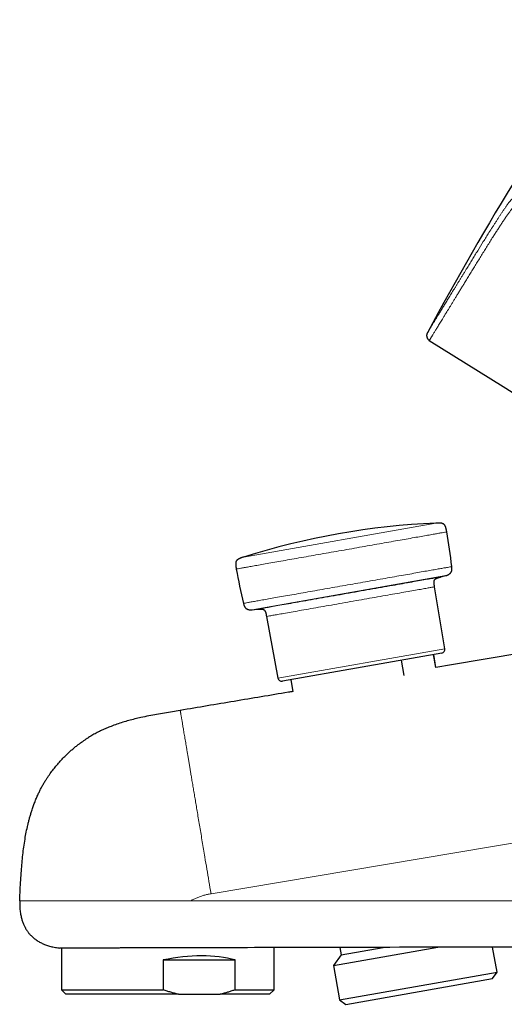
# Model space of a CAD drawing. Header units: millimetres. Extents: x 8 to 778, y 12 to 1829.
# Tile 157 of 256: x 36 to 100, y 972 to 1101. Entities that reach past the tile are written whole.
import ezdxf

# ---------------------------------------------------------------- set-up
doc = ezdxf.new("R2010")
doc.units = ezdxf.units.MM

msp = doc.modelspace()

# ---------------------------------------------------------------- linework, layer by layer
at = {"color": 7, "linetype": 'Continuous', "lineweight": 30}
for p, q in [((89.75, 1060.08), (89.75, 1060.08)), ((91.54, 1028.09), (92.16, 1028.26)), ((92.06, 1018.67), (90.7, 1026.79)), ((66.79, 1023.78), (67.43, 1023.84)), ((68.66, 1022.9), (70.16, 1014.81)), ((91.66, 1018.1), (70.74, 1014.41)), ((86.71, 1015.18), (86.36, 1017.16)), ((90.54, 1017.9), (90.83, 1016.21)), ((90.85, 1016.21), (90.55, 1017.9)), ((71.84, 1014.6), (72.11, 1013.06)), ((57.35, 1010.59), (57.35, 1010.59)), ((41.76, 979.43), (41.76, 973.98)), ((69.66, 973.98), (69.66, 979.49)), ((77.46, 977.13), (91.12, 979.54)), ((78.45, 978.55), (77.46, 977.13)), ((78.28, 979.51), (78.45, 978.55)), ((78.45, 978.55), (83.97, 979.53)), ((98.89, 976.28), (98.31, 979.56)), ((55.12, 977.88), (55.12, 973.98)), ((55.12, 977.88), (64.56, 977.88)), ((64.56, 973.98), (64.56, 977.88)), ((77.46, 977.13), (78.25, 972.64)), ((78.25, 972.64), (98.89, 976.28)), ((98.31, 975.46), (98.89, 976.28)), ((79.07, 972.06), (98.31, 975.46)), ((41.76, 973.98), (42.36, 973.38)), ((41.76, 973.98), (55.12, 973.98)), ((57.1, 973.38), (42.36, 973.38)), ((57.1, 973.38), (62.59, 973.38)), ((69.06, 973.38), (62.59, 973.38)), ((64.56, 973.98), (69.66, 973.98)), ((69.06, 973.38), (69.66, 973.98)), ((78.25, 972.64), (79.07, 972.06))]:
    msp.add_line(p, q, dxfattribs=at)
at = {"color": 8, "linetype": 'Continuous', "lineweight": 0}
for p, q in [((65.66, 1030.69), (90.86, 1035.14)), ((92.16, 1028.26), (66.79, 1023.78)), ((70.16, 1014.81), (92.06, 1018.67)), ((57.35, 1010.59), (57.35, 1010.59)), ((141.15, 999.91), (61.38, 986.56)), ((141.15, 985.63), (58.71, 985.63))]:
    msp.add_line(p, q, dxfattribs=at)
at = {"color": 7, "linetype": 'Continuous', "lineweight": 30, "flags": 128}
for points in [[(90.01, 1059.09), (99.68, 1053.04), (109.35, 1046.99)], [(117.82, 1020.74), (111.13, 1019.62), (102.03, 1018.09), (92.92, 1016.56), (90.85, 1016.21)]]:
    msp.add_lwpolyline(points, dxfattribs=at)
at = {"color": 7, "linetype": 'Continuous', "lineweight": 30}
for centre, radius, start, end in [((469.85, 855.09), 431.85, 145.2692, 151.6619), ((95.31, 936.24), 99, 92.5733, 107.4267), ((23.41, 1021.56), 70, 6.4698, 10.2306), ((133.68, 1041), 70, 189.7694, 193.5302), ((91.57, 1018.59), 0.5, 280, 9.5), ((70.65, 1014.9), 0.5, 190.5, 280)]:
    msp.add_arc(centre, radius, start, end, dxfattribs=at)
msp.add_ellipse((55.71, 970.33), major_axis=(13.82, 3.57), ratio=0.524204, start_param=0.748849, end_param=1.47829, dxfattribs=at)
at = {"color": 8, "linetype": 'Continuous', "lineweight": 0}
for points, knots in [([(100.91, 1077.66), (100.9, 1077.65), (100.87, 1077.63), (100.82, 1077.59), (100.78, 1077.54), (100.73, 1077.49), (100.68, 1077.43), (100.62, 1077.36), (100.55, 1077.28), (100.49, 1077.2), (100.41, 1077.1), (100.33, 1076.99), (100.24, 1076.86), (100.14, 1076.73), (100.04, 1076.59), (99.94, 1076.44), (99.83, 1076.28), (99.72, 1076.12), (99.57, 1075.9), (99.4, 1075.64), (99.18, 1075.32), (98.97, 1074.99), (98.75, 1074.65), (98.52, 1074.3), (98.22, 1073.83), (97.87, 1073.27), (97.46, 1072.63), (96.97, 1071.84), (96.48, 1071.04), (95.99, 1070.25), (95.63, 1069.66), (95.27, 1069.08), (94.96, 1068.58), (94.71, 1068.17), (94.51, 1067.83), (94.3, 1067.5), (94.1, 1067.18), (93.91, 1066.86), (93.71, 1066.54), (93.52, 1066.24), (93.34, 1065.93), (93.15, 1065.63), (92.97, 1065.33), (92.79, 1065.05), (92.62, 1064.76), (92.45, 1064.49), (92.29, 1064.22), (92.13, 1063.96), (91.97, 1063.71), (91.83, 1063.47), (91.68, 1063.24), (91.55, 1063.01), (91.42, 1062.8), (91.29, 1062.59), (91.16, 1062.39), (91.05, 1062.19), (90.93, 1062.01), (90.82, 1061.83), (90.72, 1061.66), (90.62, 1061.49), (90.52, 1061.34), (90.43, 1061.19), (90.35, 1061.05), (90.27, 1060.92), (90.19, 1060.8), (90.13, 1060.69), (90.07, 1060.6), (90.01, 1060.5), (89.96, 1060.42), (89.92, 1060.35), (89.88, 1060.28), (89.84, 1060.23), (89.81, 1060.18), (89.79, 1060.14), (89.77, 1060.11), (89.76, 1060.09), (89.75, 1060.08), (89.75, 1060.08), (89.75, 1060.08)], [0, 0, 0, 0, 0.011053, 0.017214, 0.023374, 0.02958, 0.035786, 0.04213, 0.048473, 0.054861, 0.061249, 0.068573, 0.075898, 0.08327, 0.090643, 0.098138, 0.105634, 0.113159, 0.120685, 0.133908, 0.147153, 0.160451, 0.173761, 0.187183, 0.20061, 0.227493, 0.249158, 0.270825, 0.314159, 0.335818, 0.357482, 0.37917, 0.400875, 0.414106, 0.427336, 0.44059, 0.453843, 0.467166, 0.480489, 0.493835, 0.507181, 0.520793, 0.534406, 0.548044, 0.561681, 0.575394, 0.589107, 0.602845, 0.616583, 0.629812, 0.64304, 0.656291, 0.669542, 0.682862, 0.696182, 0.709525, 0.722868, 0.736478, 0.750087, 0.763721, 0.777355, 0.791064, 0.804773, 0.818508, 0.832242, 0.845475, 0.858708, 0.871964, 0.885219, 0.898544, 0.911869, 0.925217, 0.938565, 0.952179, 0.965793, 0.979432, 0.993071, 1, 1, 1, 1]), ([(90.01, 1059.09), (90.01, 1059.09), (90.01, 1059.09), (90.02, 1059.1), (90.04, 1059.12), (90.06, 1059.16), (90.09, 1059.21), (90.12, 1059.27), (90.17, 1059.34), (90.22, 1059.42), (90.27, 1059.51), (90.33, 1059.61), (90.4, 1059.71), (90.47, 1059.84), (90.57, 1059.99), (90.67, 1060.17), (90.78, 1060.35), (90.9, 1060.53), (91.02, 1060.73), (91.16, 1060.95), (91.3, 1061.2), (91.47, 1061.46), (91.64, 1061.74), (91.83, 1062.06), (92.05, 1062.42), (92.28, 1062.79), (92.51, 1063.16), (92.72, 1063.5), (92.93, 1063.84), (93.14, 1064.19), (93.35, 1064.54), (93.58, 1064.91), (93.83, 1065.31), (94.09, 1065.74), (94.36, 1066.18), (94.66, 1066.66), (94.98, 1067.19), (95.33, 1067.76), (95.68, 1068.33), (96.03, 1068.9), (96.39, 1069.49), (96.77, 1070.1), (97.14, 1070.7), (97.52, 1071.31), (97.89, 1071.91), (98.24, 1072.47), (98.56, 1072.97), (98.85, 1073.42), (99.14, 1073.87), (99.42, 1074.3), (99.65, 1074.65), (99.84, 1074.93), (99.97, 1075.13), (100.11, 1075.33), (100.24, 1075.51), (100.36, 1075.7), (100.49, 1075.87), (100.61, 1076.03), (100.72, 1076.18), (100.84, 1076.32), (100.93, 1076.43), (101.01, 1076.51), (101.06, 1076.57), (101.12, 1076.61), (101.15, 1076.63), (101.16, 1076.64)], [0, 0, 0, 0, 0.0061641, 0.0226796, 0.0392372, 0.0557948, 0.0709875, 0.0861802, 0.1014056, 0.116631, 0.1310717, 0.1455124, 0.1599812, 0.17445, 0.1927653, 0.2110948, 0.2276043, 0.2441137, 0.2606653, 0.2772169, 0.2956656, 0.3141144, 0.3326217, 0.351129, 0.3734642, 0.3958254, 0.4141451, 0.4324791, 0.4489928, 0.4655064, 0.4820621, 0.4986178, 0.5170714, 0.535525, 0.5540371, 0.5725493, 0.5948906, 0.6172582, 0.6385168, 0.6597931, 0.681719, 0.7036511, 0.725593, 0.747535, 0.7694774, 0.7914192, 0.8083339, 0.825248, 0.8421992, 0.859149, 0.8763856, 0.8850272, 0.8936686, 0.9025063, 0.9113467, 0.9201826, 0.929187, 0.9381968, 0.9471985, 0.9578714, 0.9685431, 0.9758589, 0.9831809, 0.9904963, 1, 1, 1, 1]), ([(92.3, 1033.99), (92.29, 1033.99), (92.26, 1033.98), (92.06, 1033.95), (91.73, 1033.89), (91.27, 1033.81), (90.69, 1033.7), (89.99, 1033.58), (89.19, 1033.44), (88.27, 1033.28), (87.27, 1033.1), (86.18, 1032.91), (85.02, 1032.7), (83.79, 1032.49), (82.51, 1032.26), (81.2, 1032.03), (79.85, 1031.79), (78.5, 1031.55), (77.14, 1031.32), (75.8, 1031.08), (74.49, 1030.85), (73.21, 1030.62), (71.98, 1030.41), (70.82, 1030.2), (69.73, 1030.01), (68.72, 1029.83), (67.81, 1029.67), (67, 1029.53), (66.31, 1029.41), (65.73, 1029.3), (65.27, 1029.22), (64.94, 1029.16), (64.74, 1029.13), (64.71, 1029.12), (64.7, 1029.12)], [0, 0, 0, 0, 0.03125, 0.0625, 0.09375, 0.125001, 0.156251, 0.187501, 0.218751, 0.250001, 0.281251, 0.312501, 0.343751, 0.375002, 0.406252, 0.437502, 0.468752, 0.500002, 0.531252, 0.562502, 0.593753, 0.625003, 0.656253, 0.687503, 0.718753, 0.750003, 0.781253, 0.812503, 0.843754, 0.875004, 0.906254, 0.937504, 0.968754, 1, 1, 1, 1]), ([(65.62, 1024.62), (65.62, 1024.62), (65.6, 1024.62), (65.68, 1024.63), (65.86, 1024.66), (66.19, 1024.72), (66.64, 1024.8), (67.22, 1024.9), (67.91, 1025.03), (68.71, 1025.17), (69.61, 1025.33), (70.61, 1025.5), (71.69, 1025.69), (72.84, 1025.89), (74.06, 1026.11), (75.32, 1026.33), (76.62, 1026.56), (77.95, 1026.8), (79.3, 1027.03), (80.64, 1027.27), (81.97, 1027.5), (83.27, 1027.73), (84.54, 1027.96), (85.75, 1028.17), (86.9, 1028.37), (87.98, 1028.56), (88.98, 1028.74), (89.88, 1028.9), (90.68, 1029.04), (91.37, 1029.16), (91.95, 1029.26), (92.4, 1029.34), (92.73, 1029.4), (92.93, 1029.44), (92.96, 1029.44), (92.97, 1029.44)], [0, 0, 0, 0, 0.000005, 0.031255, 0.062504, 0.093754, 0.125004, 0.156254, 0.187504, 0.218754, 0.250003, 0.281253, 0.312503, 0.343753, 0.375003, 0.406253, 0.437503, 0.468752, 0.500002, 0.531252, 0.562502, 0.593752, 0.625002, 0.656252, 0.687501, 0.718751, 0.750001, 0.781251, 0.812501, 0.843751, 0.875001, 0.90625, 0.9375, 0.96875, 1, 1, 1, 1]), ([(57.35, 1010.59), (57.35, 1010.59), (57.35, 1010.59), (57.35, 1010.58), (57.35, 1010.57), (57.35, 1010.54), (57.36, 1010.5), (57.37, 1010.44), (57.38, 1010.37), (57.4, 1010.29), (57.41, 1010.19), (57.43, 1010.08), (57.45, 1009.94), (57.48, 1009.79), (57.51, 1009.62), (57.54, 1009.43), (57.58, 1009.22), (57.62, 1008.98), (57.66, 1008.73), (57.7, 1008.46), (57.75, 1008.16), (57.81, 1007.84), (57.86, 1007.5), (57.93, 1007.14), (57.99, 1006.75), (58.06, 1006.34), (58.13, 1005.91), (58.21, 1005.46), (58.28, 1004.99), (58.37, 1004.5), (58.45, 1003.99), (58.54, 1003.46), (58.63, 1002.91), (58.73, 1002.34), (58.83, 1001.71), (58.95, 1001.04), (59.07, 1000.31), (59.2, 999.56), (59.33, 998.78), (59.46, 997.99), (59.6, 997.15), (59.75, 996.25), (59.91, 995.31), (60.07, 994.35), (60.24, 993.37), (60.4, 992.38), (60.6, 991.18), (60.84, 989.78), (61.11, 988.18), (61.29, 987.1), (61.38, 986.56)], [0, 0, 0, 0, 0.022212, 0.048058, 0.073704, 0.099063, 0.124061, 0.148636, 0.167615, 0.186284, 0.20463, 0.222645, 0.240327, 0.25768, 0.274274, 0.290579, 0.306611, 0.322395, 0.337956, 0.353328, 0.368542, 0.383638, 0.398654, 0.413631, 0.428609, 0.44363, 0.458732, 0.473953, 0.489328, 0.504889, 0.520665, 0.536681, 0.552957, 0.569512, 0.586358, 0.606392, 0.626846, 0.647722, 0.669018, 0.690725, 0.712831, 0.738041, 0.7637, 0.789772, 0.816219, 0.842997, 0.87006, 0.913048, 0.956427, 1, 1, 1, 1]), ([(61.38, 986.56), (61.22, 986.54), (60.91, 986.48), (60.45, 986.36), (60, 986.21), (59.56, 986.04), (59.13, 985.85), (58.85, 985.7), (58.71, 985.63)], [0, 0, 0, 0, 0.1662098, 0.3329673, 0.5, 0.6670327, 0.8337902, 1, 1, 1, 1]), ([(58.71, 985.63), (58.51, 985.63), (58.11, 985.63), (57.51, 985.63), (56.91, 985.63), (56.31, 985.63), (55.71, 985.63), (55.11, 985.63), (54.61, 985.63), (54.21, 985.63), (53.91, 985.63), (53.61, 985.63), (53.31, 985.63), (53, 985.63), (52.7, 985.63), (52.22, 985.63), (51.57, 985.63), (50.79, 985.63), (50.04, 985.63), (49.34, 985.63), (48.65, 985.63), (47.97, 985.63), (47.3, 985.63), (46.63, 985.63), (45.98, 985.63), (45.35, 985.63), (44.73, 985.63), (44.13, 985.63), (43.54, 985.63), (42.97, 985.63), (42.43, 985.63), (41.91, 985.63), (41.41, 985.63), (40.93, 985.63), (40.48, 985.63), (40.05, 985.63), (39.64, 985.63), (39.26, 985.63), (38.9, 985.63), (38.57, 985.63), (38.25, 985.63), (37.95, 985.63), (37.67, 985.63), (37.4, 985.63), (37.16, 985.63), (36.95, 985.63), (36.77, 985.63), (36.62, 985.63), (36.5, 985.63), (36.41, 985.63), (36.34, 985.63), (36.3, 985.63), (36.3, 985.63), (36.29, 985.63)], [0, 0, 0, 0, 0.017748, 0.035495, 0.053242, 0.070995, 0.088722, 0.106512, 0.124083, 0.132632, 0.14174, 0.150692, 0.15966, 0.16863, 0.177594, 0.186561, 0.211218, 0.235873, 0.2571, 0.278326, 0.299552, 0.320778, 0.342004, 0.36323, 0.384454, 0.405679, 0.426906, 0.448131, 0.469356, 0.490581, 0.511807, 0.533032, 0.554257, 0.575485, 0.596709, 0.617933, 0.63916, 0.660388, 0.681614, 0.702837, 0.724062, 0.745288, 0.769062, 0.792834, 0.816607, 0.840381, 0.864154, 0.887927, 0.910341, 0.932755, 0.95517, 0.977585, 1, 1, 1, 1])]:
    msp.add_open_spline(points, degree=3, knots=knots, dxfattribs=at)
at = {"color": 7, "linetype": 'Continuous', "lineweight": 30}
for points, knots in [([(89.75, 1060.08), (89.75, 1060.08), (89.75, 1060.08), (89.75, 1060.07), (89.74, 1060.06), (89.73, 1060.03), (89.71, 1060), (89.7, 1059.96), (89.68, 1059.91), (89.67, 1059.86), (89.66, 1059.8), (89.66, 1059.74), (89.66, 1059.67), (89.67, 1059.6), (89.69, 1059.53), (89.71, 1059.46), (89.73, 1059.4), (89.77, 1059.34), (89.81, 1059.28), (89.86, 1059.22), (89.91, 1059.17), (89.96, 1059.12), (90, 1059.1), (90.01, 1059.09)], [0, 0, 0, 0, 0.001443, 0.021272, 0.040554, 0.062274, 0.091098, 0.13046, 0.175503, 0.223172, 0.275384, 0.331192, 0.389444, 0.449291, 0.510185, 0.571783, 0.633865, 0.696291, 0.758962, 0.821811, 0.884788, 0.95398, 1, 1, 1, 1]), ([(92.3, 1033.99), (92.29, 1034.03), (92.28, 1034.11), (92.26, 1034.22), (92.24, 1034.31), (92.22, 1034.39), (92.2, 1034.46), (92.18, 1034.53), (92.16, 1034.61), (92.13, 1034.69), (92.1, 1034.76), (92.06, 1034.82), (92.03, 1034.88), (92, 1034.92), (91.97, 1034.95), (91.93, 1034.98), (91.89, 1035.02), (91.83, 1035.05), (91.76, 1035.08), (91.68, 1035.11), (91.59, 1035.12), (91.51, 1035.13), (91.43, 1035.14), (91.37, 1035.14), (91.29, 1035.15), (91.21, 1035.15), (91.11, 1035.15), (90.99, 1035.14), (90.91, 1035.14), (90.86, 1035.14)], [0, 0, 0, 0, 0.06011, 0.110502, 0.153329, 0.190156, 0.222144, 0.250176, 0.296942, 0.334358, 0.364932, 0.401476, 0.429892, 0.452264, 0.470939, 0.492767, 0.519009, 0.550673, 0.589987, 0.62243, 0.662146, 0.712311, 0.738184, 0.767448, 0.800832, 0.839283, 0.884055, 0.936843, 1, 1, 1, 1]), ([(65.66, 1030.69), (65.62, 1030.68), (65.54, 1030.66), (65.43, 1030.62), (65.34, 1030.59), (65.27, 1030.56), (65.2, 1030.54), (65.13, 1030.5), (65.06, 1030.47), (64.98, 1030.43), (64.92, 1030.39), (64.86, 1030.35), (64.81, 1030.31), (64.77, 1030.28), (64.74, 1030.24), (64.72, 1030.2), (64.69, 1030.15), (64.66, 1030.09), (64.64, 1030.02), (64.63, 1029.93), (64.62, 1029.85), (64.62, 1029.76), (64.62, 1029.69), (64.63, 1029.62), (64.64, 1029.55), (64.64, 1029.46), (64.66, 1029.37), (64.67, 1029.25), (64.69, 1029.17), (64.7, 1029.12)], [0, 0, 0, 0, 0.06011, 0.110502, 0.153329, 0.190156, 0.222144, 0.250176, 0.296942, 0.334358, 0.364932, 0.401476, 0.429892, 0.452264, 0.470939, 0.492767, 0.519009, 0.550673, 0.589987, 0.62243, 0.662146, 0.712311, 0.738184, 0.767448, 0.800832, 0.839283, 0.884055, 0.936843, 1, 1, 1, 1]), ([(92.16, 1028.26), (92.21, 1028.27), (92.29, 1028.29), (92.4, 1028.33), (92.49, 1028.37), (92.57, 1028.41), (92.64, 1028.46), (92.7, 1028.51), (92.76, 1028.56), (92.8, 1028.61), (92.84, 1028.65), (92.87, 1028.71), (92.91, 1028.78), (92.94, 1028.86), (92.97, 1028.96), (92.98, 1029.08), (92.98, 1029.19), (92.98, 1029.31), (92.97, 1029.4), (92.97, 1029.44)], [0, 0, 0, 0, 0.086796, 0.159202, 0.220194, 0.271989, 0.316235, 0.376343, 0.422459, 0.459516, 0.492576, 0.532063, 0.578603, 0.633461, 0.698794, 0.777948, 0.840782, 0.913929, 1, 1, 1, 1]), ([(90.7, 1026.79), (90.7, 1026.83), (90.68, 1026.91), (90.67, 1027.01), (90.66, 1027.1), (90.65, 1027.17), (90.64, 1027.24), (90.64, 1027.3), (90.63, 1027.37), (90.63, 1027.42), (90.64, 1027.48), (90.64, 1027.55), (90.66, 1027.62), (90.69, 1027.69), (90.73, 1027.75), (90.78, 1027.8), (90.83, 1027.83), (90.87, 1027.86), (90.92, 1027.88), (90.98, 1027.91), (91.05, 1027.94), (91.13, 1027.97), (91.21, 1027.99), (91.28, 1028.02), (91.36, 1028.04), (91.44, 1028.06), (91.51, 1028.08), (91.54, 1028.09)], [0, 0, 0, 0, 0.069491, 0.124851, 0.169887, 0.207145, 0.238391, 0.280384, 0.31303, 0.338823, 0.371542, 0.408006, 0.446696, 0.48603, 0.525343, 0.563883, 0.595411, 0.623216, 0.648292, 0.680979, 0.724398, 0.767076, 0.82239, 0.856547, 0.896432, 0.943553, 1, 1, 1, 1]), ([(65.62, 1024.62), (65.64, 1024.58), (65.66, 1024.49), (65.7, 1024.38), (65.73, 1024.29), (65.77, 1024.21), (65.81, 1024.14), (65.86, 1024.07), (65.91, 1024.01), (65.96, 1023.97), (66, 1023.93), (66.06, 1023.9), (66.12, 1023.86), (66.21, 1023.83), (66.31, 1023.8), (66.42, 1023.78), (66.54, 1023.77), (66.66, 1023.77), (66.74, 1023.78), (66.79, 1023.78)], [0, 0, 0, 0, 0.0867965, 0.1592016, 0.2201939, 0.2719886, 0.3162354, 0.3763429, 0.4224594, 0.4595161, 0.4925758, 0.5320635, 0.5786028, 0.633461, 0.6987936, 0.777948, 0.8407818, 0.9139294, 1, 1, 1, 1]), ([(67.43, 1023.84), (67.47, 1023.84), (67.55, 1023.85), (67.66, 1023.86), (67.74, 1023.86), (67.81, 1023.86), (67.88, 1023.87), (67.95, 1023.87), (68.01, 1023.86), (68.07, 1023.86), (68.13, 1023.85), (68.19, 1023.84), (68.26, 1023.82), (68.33, 1023.78), (68.38, 1023.74), (68.43, 1023.69), (68.46, 1023.63), (68.48, 1023.59), (68.5, 1023.54), (68.53, 1023.48), (68.55, 1023.41), (68.57, 1023.32), (68.59, 1023.24), (68.61, 1023.16), (68.63, 1023.09), (68.64, 1023), (68.65, 1022.94), (68.66, 1022.9)], [0, 0, 0, 0, 0.069491, 0.124851, 0.169887, 0.207145, 0.238391, 0.280384, 0.31303, 0.338823, 0.371542, 0.408006, 0.446696, 0.48603, 0.525343, 0.563883, 0.595411, 0.623216, 0.648292, 0.680979, 0.724398, 0.767076, 0.82239, 0.856547, 0.896432, 0.943553, 1, 1, 1, 1]), ([(72.11, 1013.06), (71.92, 1013.03), (69.35, 1012.6), (64.43, 1011.78), (59.71, 1010.98), (57.35, 1010.59)], [0, 0, 0, 0, 0.0398892, 0.5207079, 1, 1, 1, 1]), ([(57.35, 1010.59), (57, 1010.53), (56.32, 1010.42), (55.28, 1010.25), (54.25, 1010.07), (53.22, 1009.87), (52.26, 1009.67), (51.39, 1009.47), (50.59, 1009.26), (49.81, 1009.04), (49.03, 1008.79), (48.31, 1008.52), (47.66, 1008.26), (47.05, 1007.99), (46.46, 1007.7), (45.88, 1007.38), (45.44, 1007.12), (45.19, 1006.95), (45.13, 1006.91)], [0, 0, 0, 0, 0.0810687, 0.1625272, 0.2442002, 0.3259239, 0.4075542, 0.4715514, 0.5353804, 0.5990197, 0.6624688, 0.7257513, 0.7770301, 0.8282746, 0.8795409, 0.9308688, 0.9822587, 1, 1, 1, 1]), ([(36.29, 985.63), (36.31, 986.11), (36.35, 987.01), (36.42, 988.33), (36.5, 989.5), (36.59, 990.61), (36.7, 991.65), (36.83, 992.68), (36.98, 993.69), (37.15, 994.65), (37.32, 995.42), (37.47, 996.04), (37.59, 996.51), (37.73, 996.97), (37.88, 997.47), (38.05, 997.99), (38.26, 998.53), (38.47, 999.08), (38.7, 999.58), (38.93, 1000.06), (39.15, 1000.49), (39.39, 1000.93), (39.63, 1001.32), (39.85, 1001.68), (40.14, 1002.11), (40.5, 1002.61), (40.94, 1003.17), (41.38, 1003.69), (41.84, 1004.2), (42.28, 1004.64), (42.68, 1005.03), (43.05, 1005.36), (43.43, 1005.68), (43.88, 1006.05), (44.41, 1006.43), (44.85, 1006.74), (45.1, 1006.9), (45.15, 1006.93)], [0, 0, 0, 0, 0.060234, 0.111872, 0.163521, 0.206631, 0.249755, 0.293048, 0.33637, 0.375514, 0.414696, 0.434629, 0.454562, 0.474528, 0.494493, 0.518647, 0.5428, 0.567042, 0.591285, 0.611687, 0.632088, 0.652562, 0.673035, 0.689002, 0.704969, 0.736965, 0.765252, 0.79354, 0.821998, 0.850457, 0.871034, 0.891612, 0.912255, 0.932897, 0.963145, 0.993446, 1, 1, 1, 1]), ([(36.29, 985.63), (36.29, 985.49), (36.29, 985.23), (36.3, 984.86), (36.32, 984.51), (36.36, 984.18), (36.4, 983.89), (36.46, 983.61), (36.52, 983.36), (36.58, 983.12), (36.66, 982.9), (36.73, 982.69), (36.82, 982.49), (36.9, 982.31), (36.99, 982.15), (37.07, 982), (37.14, 981.87), (37.22, 981.75), (37.31, 981.63), (37.4, 981.5), (37.51, 981.36), (37.64, 981.21), (37.79, 981.06), (37.95, 980.9), (38.14, 980.74), (38.35, 980.58), (38.56, 980.42), (38.79, 980.29), (39.01, 980.16), (39.26, 980.04), (39.53, 979.92), (39.8, 979.82), (40.08, 979.73), (40.36, 979.65), (40.65, 979.58), (40.97, 979.52), (41.28, 979.48), (41.48, 979.44), (41.57, 979.43)], [0, 0, 0, 0, 0.043999, 0.085029, 0.123289, 0.158962, 0.19222, 0.222681, 0.251094, 0.277577, 0.302235, 0.328158, 0.35196, 0.373738, 0.393569, 0.411518, 0.427632, 0.442386, 0.458443, 0.476249, 0.49581, 0.517148, 0.5403, 0.56532, 0.592289, 0.621313, 0.652529, 0.679196, 0.70748, 0.737501, 0.769396, 0.803318, 0.833258, 0.86483, 0.89815, 0.933339, 0.970388, 1, 1, 1, 1]), ([(163.18, 979.64), (163.18, 979.64), (163.17, 979.64), (163.15, 979.64), (163.11, 979.64), (163.05, 979.64), (162.98, 979.64), (162.9, 979.64), (162.82, 979.64), (162.73, 979.64), (162.63, 979.64), (162.49, 979.64), (162.31, 979.64), (162.06, 979.64), (161.78, 979.64), (161.51, 979.64), (161.28, 979.64), (161.1, 979.64), (160.91, 979.64), (160.66, 979.64), (160.34, 979.64), (159.99, 979.64), (159.65, 979.64), (159.29, 979.64), (158.85, 979.64), (158.33, 979.64), (157.78, 979.64), (157.29, 979.64), (156.89, 979.64), (156.51, 979.64), (156.03, 979.64), (155.51, 979.64), (155.03, 979.64), (154.52, 979.64), (153.92, 979.64), (153.21, 979.64), (152.61, 979.64), (152.12, 979.64), (151.74, 979.64), (151.36, 979.64), (150.88, 979.64), (150.29, 979.64), (149.66, 979.64), (149.09, 979.64), (148.49, 979.64), (147.79, 979.64), (147, 979.64), (146.32, 979.64), (145.78, 979.64), (145.37, 979.64), (144.96, 979.64), (144.44, 979.64), (143.82, 979.64), (143.16, 979.64), (142.57, 979.64), (141.07, 979.64), (138.03, 979.63), (133.44, 979.62), (125.41, 979.61), (112.22, 979.58), (93.86, 979.55), (75.41, 979.51), (62.95, 979.48), (57.09, 979.46), (55.64, 979.46), (54.89, 979.46), (54.23, 979.46), (53.67, 979.45), (53.18, 979.45), (52.77, 979.45), (52.34, 979.45), (51.85, 979.45), (51.28, 979.45), (50.72, 979.45), (50.17, 979.45), (49.62, 979.45), (49.08, 979.44), (48.55, 979.44), (48.04, 979.44), (47.54, 979.44), (47.07, 979.44), (46.61, 979.44), (46.22, 979.44), (45.9, 979.44), (45.63, 979.44), (45.35, 979.44), (45.08, 979.44), (44.81, 979.44), (44.56, 979.44), (44.31, 979.43), (44.07, 979.43), (43.84, 979.43), (43.62, 979.43), (43.42, 979.43), (43.24, 979.43), (43.07, 979.43), (42.9, 979.43), (42.74, 979.43), (42.58, 979.43), (42.44, 979.43), (42.3, 979.43), (42.17, 979.43), (42.06, 979.43), (41.96, 979.43), (41.87, 979.43), (41.79, 979.43), (41.72, 979.43), (41.65, 979.43), (41.6, 979.43), (41.57, 979.43), (41.57, 979.43), (41.57, 979.43)], [0, 0, 0, 0, 0.004107, 0.008217, 0.012079, 0.015941, 0.019815, 0.023689, 0.026804, 0.029919, 0.03304, 0.036162, 0.041383, 0.047149, 0.052943, 0.058748, 0.061681, 0.064613, 0.067551, 0.070488, 0.07568, 0.080878, 0.084612, 0.088348, 0.094116, 0.099911, 0.105717, 0.111582, 0.11452, 0.117458, 0.12265, 0.127849, 0.131582, 0.135318, 0.141107, 0.146924, 0.152751, 0.155695, 0.15864, 0.161589, 0.164539, 0.169752, 0.174973, 0.178723, 0.182476, 0.188216, 0.193985, 0.199764, 0.202684, 0.205604, 0.20853, 0.211455, 0.216626, 0.221804, 0.225522, 0.229241, 0.253686, 0.290354, 0.327022, 0.424802, 0.571472, 0.718141, 0.818113, 0.837051, 0.843034, 0.849017, 0.853015, 0.857015, 0.861014, 0.863529, 0.866045, 0.870221, 0.874417, 0.87862, 0.882866, 0.88712, 0.891419, 0.895725, 0.900052, 0.90423, 0.908414, 0.91261, 0.916812, 0.919423, 0.922035, 0.924926, 0.927817, 0.930718, 0.933619, 0.936548, 0.939478, 0.942417, 0.945357, 0.948047, 0.950738, 0.953346, 0.955956, 0.958845, 0.961733, 0.964632, 0.96753, 0.970457, 0.973385, 0.976322, 0.97926, 0.981947, 0.984637, 0.988545, 0.992454, 0.996387, 1, 1, 1, 1]), ([(57.1, 973.38), (56.93, 973.42), (56.6, 973.5), (56.1, 973.64), (55.61, 973.8), (55.29, 973.92), (55.12, 973.98)], [0, 0, 0, 0, 0.249313, 0.498922, 0.749343, 1, 1, 1, 1]), ([(64.56, 973.98), (64.41, 973.92), (64.11, 973.81), (63.66, 973.67), (63.21, 973.53), (62.85, 973.44), (62.64, 973.39), (62.59, 973.38)], [0, 0, 0, 0, 0.229972, 0.460117, 0.690843, 0.921789, 1, 1, 1, 1])]:
    msp.add_open_spline(points, degree=3, knots=knots, dxfattribs=at)
at = {"color": 8, "linetype": 'Continuous', "lineweight": 0}
for points in [[(67.43, 1023.84), (67.45, 1023.84), (67.49, 1023.85), (67.81, 1023.91), (68.32, 1024), (69.02, 1024.12), (69.89, 1024.27), (70.94, 1024.46), (72.13, 1024.67), (73.44, 1024.9), (74.86, 1025.15), (76.36, 1025.41), (77.91, 1025.69), (79.48, 1025.97), (81.06, 1026.24), (82.61, 1026.52), (84.11, 1026.78), (85.53, 1027.03), (86.84, 1027.26), (88.03, 1027.47), (89.08, 1027.66), (89.95, 1027.81), (90.65, 1027.93), (91.16, 1028.02), (91.48, 1028.08), (91.52, 1028.09), (91.54, 1028.09)], [(90.7, 1026.79), (90.68, 1026.79), (90.65, 1026.78), (90.36, 1026.73), (89.89, 1026.65), (89.25, 1026.53), (88.45, 1026.39), (87.5, 1026.22), (86.41, 1026.03), (85.21, 1025.82), (83.91, 1025.59), (82.54, 1025.35), (81.12, 1025.1), (79.68, 1024.85), (78.24, 1024.59), (76.82, 1024.34), (75.45, 1024.1), (74.16, 1023.87), (72.95, 1023.66), (71.87, 1023.47), (70.91, 1023.3), (70.11, 1023.16), (69.47, 1023.05), (69.01, 1022.96), (68.72, 1022.91), (68.68, 1022.91), (68.66, 1022.9)]]:
    msp.add_open_spline(points, degree=3, dxfattribs=at)

doc.saveas('drawing.dxf')
